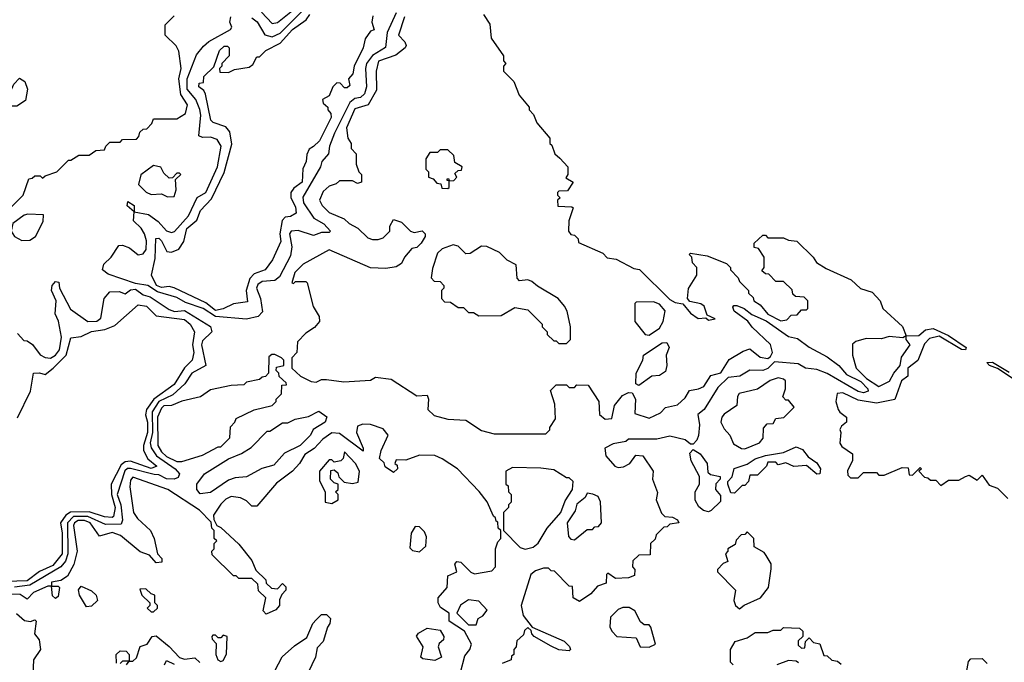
# Model space of a CAD drawing. Extents: x 2737310 to 2869991, y 870230 to 1012730.
# Tile 215 of 256: x 2783036 to 2786851, y 920455 to 922944. Entities that reach past the tile are written whole.
import ezdxf

# ---------------------------------------------------------------- set-up
doc = ezdxf.new("R2010")
doc.units = 0

msp = doc.modelspace()

# ---------------------------------------------------------------- linework, layer by layer
at = {"layer": '0CON02XD'}
for points in [[(2783795, 921818), (2783757.5, 921847.5), (2783635, 921906.2), (2783615, 921911.2), (2783585, 921907.1), (2783566, 921915), (2783546.7, 921955), (2783560.7, 922019.3), (2783563.6, 922096.4), (2783575, 922097.5), (2783585, 922087.5), (2783606.4, 922046.4), (2783625, 922043.3), (2783653.3, 922055), (2783672.5, 922085), (2783684, 922135), (2783722.3, 922167.7), (2783736.2, 922205), (2783779.4, 922250.6), (2783828.1, 922351.9), (2783857.7, 922462.3), (2783850.5, 922510.5), (2783835, 922530), (2783786.1, 922546.1), (2783776.7, 922555), (2783756.4, 922656.4), (2783750, 922670), (2783730, 922685), (2783731.7, 922698.3), (2783748.3, 922701.7), (2783750, 922725), (2783788.3, 922761.7), (2783810, 922825), (2783828.3, 922841.7), (2783841.7, 922841.7), (2783847.5, 922835), (2783847.5, 922805), (2783820, 922775), (2783820, 922765), (2783810, 922755), (2783811.7, 922741.7), (2783845, 922740), (2783868.3, 922751.7), (2783925, 922760), (2783939.3, 922770.7), (2783955, 922800), (2783965, 922800), (2783990, 922825), (2784045, 922853.3), (2784093.4, 922906.6), (2784146.2, 922943.8), (2784160, 922965)], [(2784495, 922971.2), (2784460, 922895), (2784453.6, 922836.4), (2784403.6, 922806.4), (2784380, 922775), (2784375.7, 922755), (2784380, 922685), (2784372.7, 922657.3), (2784357, 922643), (2784335, 922639.2), (2784315, 922623.8), (2784256, 922505), (2784236.2, 922455), (2784232.5, 922425), (2784206.7, 922395), (2784201.2, 922375), (2784132.7, 922257.3), (2784135.8, 922235), (2784175.9, 922175.9), (2784215, 922153.3), (2784240, 922125), (2784235, 922120), (2784205, 922120), (2784175, 922108), (2784115, 922128), (2784087.5, 922125), (2784081.2, 922115), (2784090, 922065), (2784085, 922030), (2784042.3, 921947.7), (2784025, 921933.8), (2783975, 921930.8), (2783958.3, 921918.3), (2783954, 921905), (2783968.8, 921865), (2783977, 921813), (2783960, 921795), (2783915, 921784)], [(2783935, 922951.4), (2783956.4, 922936.4), (2783986, 922886), (2784015, 922878), (2784045, 922892.5), (2784128.6, 922975)], [(2783973.3, 922973.3), (2784015, 922930), (2784035, 922933.3), (2784100, 922985)], [(2784832.5, 922965), (2784857, 922927), (2784863, 922873), (2784910, 922805), (2784910, 922785), (2784920, 922775), (2784910, 922765), (2784910, 922745), (2784950, 922705), (2784971.7, 922651.7), (2785010, 922605), (2785010, 922595), (2785027, 922577), (2785040, 922545), (2785090, 922485), (2785090, 922465), (2785098.3, 922458.3), (2785110, 922425), (2785128.3, 922408.3), (2785160, 922375), (2785160, 922345), (2785151.7, 922331.7), (2785180, 922315), (2785158.3, 922281.7), (2785125, 922280), (2785120, 922275), (2785120, 922265), (2785130, 922255), (2785120, 922245), (2785121.7, 922221.7), (2785175, 922220), (2785180, 922215), (2785163.3, 922165), (2785162.5, 922125), (2785171.7, 922111.7), (2785185, 922110), (2785200, 922095), (2785201.7, 922081.7), (2785295, 922040), (2785311.7, 922021.7), (2785347, 922017), (2785415, 921980), (2785437, 921977), (2785555, 921860), (2785575, 921848.8), (2785605, 921843.3), (2785635, 921807.5), (2785665, 921787.5), (2785695, 921790), (2785705, 921780), (2785730, 921785), (2785700, 921800), (2785687.5, 921835), (2785675, 921843.3), (2785632.3, 921852.3), (2785623.8, 921863.8), (2785627.1, 921902.9), (2785660, 921955), (2785660, 921985), (2785643, 922003), (2785640, 922025), (2785630, 922035), (2785635, 922040), (2785699.3, 922029.3), (2785775, 922000), (2785790, 921985), (2785790, 921975), (2785820, 921945), (2785825, 921930), (2785860, 921895), (2785860, 921885), (2785878.3, 921868.3), (2785880, 921855), (2785905, 921840), (2785935, 921803.8), (2785985, 921777.5), (2786008.3, 921781.7), (2786025, 921800), (2786048.3, 921801.7), (2786065, 921820), (2786085, 921820), (2786090, 921825), (2786090, 921855), (2786075, 921870), (2786041.7, 921871.7), (2786031.7, 921881.7), (2786028.3, 921898.3), (2785995, 921930), (2785965, 921930), (2785938.3, 921958.3), (2785925, 921960), (2785911.7, 921971.7), (2785920, 921985), (2785920, 922025), (2785898.3, 922058.3), (2785881.7, 922061.7), (2785881.7, 922078.3), (2785915, 922110), (2785925, 922110), (2785935, 922100), (2785995, 922100), (2786015, 922090), (2786047, 922087), (2786110, 922025), (2786123.6, 922003.6), (2786160.7, 921980.7), (2786257, 921937), (2786293, 921903), (2786338.3, 921888.3), (2786370, 921855), (2786380, 921825), (2786456.4, 921756.4), (2786470, 921720), (2786519.3, 921720.7), (2786545, 921743.3), (2786575, 921748.8), (2786635, 921721.2), (2786702.5, 921675), (2786700, 921665), (2786685, 921666.7), (2786598.3, 921718.3), (2786561.2, 921708.8), (2786541.4, 921688.6), (2786516, 921624), (2786477.5, 921595), (2786477, 921563), (2786452.5, 921545), (2786427, 921473), (2786355, 921459.2), (2786285, 921470), (2786225, 921498.8), (2786203.6, 921496.4), (2786197.5, 921465), (2786207.5, 921435), (2786213.6, 921423.6), (2786240, 921405), (2786240, 921385), (2786220, 921370), (2786213.3, 921356.7), (2786217.5, 921345), (2786213.6, 921303.6), (2786220.7, 921290.7), (2786263, 921263), (2786263, 921237), (2786243.6, 921196.4), (2786245, 921180), (2786255, 921170), (2786285, 921170), (2786305, 921190), (2786355, 921190), (2786365, 921180), (2786385, 921180), (2786455, 921210), (2786478.3, 921208.3), (2786481.7, 921181.7), (2786495, 921180), (2786525, 921210), (2786530, 921205), (2786520, 921195), (2786541.7, 921171.7), (2786555, 921170), (2786565, 921160), (2786585, 921160), (2786605, 921140), (2786635, 921160), (2786675, 921160), (2786700, 921175)], [(2782990, 922205), (2783050, 922265), (2783071.7, 922328.3), (2783085, 922330), (2783095, 922340), (2783115, 922340), (2783125, 922330), (2783135, 922340), (2783180, 922355), (2783225, 922400), (2783235, 922400), (2783265, 922420), (2783305, 922420), (2783331.7, 922438.3), (2783365, 922440), (2783370, 922455), (2783385, 922470), (2783425, 922470), (2783435, 922480), (2783488.3, 922481.7), (2783498.3, 922491.7), (2783501.7, 922508.3), (2783515, 922520), (2783528.3, 922521.7), (2783548.3, 922541.7), (2783555, 922560), (2783645, 922560), (2783678.3, 922581.7), (2783686.2, 922615), (2783660, 922655), (2783652.5, 922715), (2783661.2, 922755), (2783653, 922823), (2783643, 922843), (2783600, 922885), (2783600, 922925), (2783635, 922960)], [(2783915, 921784), (2783794.6, 921794.6), (2783746.7, 921825), (2783678.3, 921848.3), (2783645, 921868), (2783570.4, 921890.4), (2783532.5, 921915), (2783485, 921922.5), (2783379.2, 921959.2), (2783356.7, 921975), (2783362.7, 921997.3), (2783390, 922025), (2783420.5, 922069.5), (2783435, 922071.2), (2783461.2, 922061.2), (2783495, 922033.3), (2783515, 922037.5), (2783525.8, 922054.2), (2783527.3, 922087.3), (2783520, 922115), (2783507.3, 922137.3), (2783477.5, 922165), (2783480, 922200), (2783453, 922223), (2783455, 922240), (2783480, 922225), (2783480, 922200), (2783535, 922190), (2783572.1, 922162.1), (2783605, 922126.7), (2783625, 922120), (2783635.9, 922124.1), (2783690, 922185), (2783724.1, 922255.9), (2783758, 922275), (2783802, 922375), (2783816.2, 922455), (2783800.7, 922480.7), (2783775, 922490), (2783745, 922487.5), (2783730, 922495), (2783737.5, 922575), (2783733.6, 922596.4), (2783718, 922635), (2783685.7, 922675), (2783684.5, 922715.5), (2783721.7, 922808.3), (2783748.3, 922841.7), (2783769.5, 922860.5), (2783853, 922907), (2783857.5, 922915), (2783850, 922935), (2783854.1, 922955.9)], [(2784405, 922960), (2784400, 922935), (2784410, 922905), (2784395, 922900), (2784375, 922870), (2784367.5, 922835), (2784332.5, 922765), (2784327.5, 922735), (2784310, 922715), (2784315, 922690), (2784305, 922680), (2784295, 922680), (2784278.3, 922698.3), (2784265, 922700), (2784250, 922685), (2784235, 922650), (2784210, 922635), (2784211.7, 922621.7), (2784230, 922605), (2784230, 922595), (2784241.7, 922581.7), (2784242.5, 922565), (2784197.5, 922475), (2784175, 922453.3), (2784157.5, 922442.5), (2784148.3, 922421.7), (2784146.7, 922395), (2784133.6, 922366.4), (2784130, 922315), (2784098.3, 922291.7), (2784086.7, 922275), (2784086.7, 922255), (2784105, 922220), (2784107.5, 922195), (2784085, 922182.5), (2784065, 922180), (2784053, 922167), (2784043.8, 922115), (2784048, 922085), (2784016.1, 922013.9), (2783987.5, 921975), (2783945, 921960), (2783927.7, 921942.3), (2783913.8, 921895), (2783918.3, 921851.7), (2783865, 921843.3), (2783825, 921823.8), (2783795, 921818)], [(2784527.5, 922955), (2784503.3, 922885), (2784528.3, 922858.3), (2784533.3, 922845), (2784530, 922835), (2784492.9, 922807.1), (2784425.9, 922784.1), (2784416.7, 922745), (2784418.3, 922671.7), (2784386.7, 922615), (2784335, 922598.8), (2784302, 922525), (2784307.5, 922485), (2784320, 922465), (2784320, 922445), (2784340, 922425), (2784340, 922385), (2784350, 922355), (2784360, 922345), (2784360, 922315), (2784345, 922310), (2784325, 922320), (2784275, 922320), (2784261.7, 922308.3), (2784235, 922300), (2784211.7, 922278.3), (2784197.5, 922245), (2784207.5, 922225), (2784235, 922197.5), (2784293.6, 922173.6), (2784312.5, 922155), (2784346.7, 922136.7), (2784385, 922100), (2784403, 922093), (2784425, 922092.5), (2784445, 922100), (2784470, 922125), (2784470, 922145), (2784485, 922170), (2784515, 922160), (2784550, 922125), (2784565, 922120), (2784595.9, 922125.9), (2784607.5, 922115), (2784607.5, 922105), (2784591.7, 922078.3), (2784575, 922062.5), (2784555, 922057.5), (2784527.5, 922025), (2784515, 922000), (2784495, 921987.5), (2784455, 921980), (2784395, 921983.3), (2784235, 922053.3), (2784135, 921997.5), (2784102.5, 921965), (2784090, 921925), (2784097, 921923), (2784105, 921930), (2784145, 921930), (2784150, 921925), (2784173, 921833), (2784196.7, 921795), (2784197.5, 921775), (2784178.3, 921751.7), (2784145, 921730), (2784113, 921697), (2784110, 921655), (2784090, 921635), (2784090, 921595), (2784123.9, 921563.9), (2784165, 921542.5), (2784185, 921540), (2784205, 921550), (2784225, 921550), (2784291.7, 921541.7), (2784395, 921547.5), (2784415, 921560), (2784475, 921552.5), (2784575, 921487.5), (2784615, 921490), (2784620, 921475), (2784617.5, 921435), (2784641.7, 921411.7), (2784695, 921397.5), (2784765, 921392.5), (2784825, 921353.3), (2784875, 921340), (2785075, 921340), (2785090, 921355), (2785090, 921365), (2785111.7, 921398.3), (2785110, 921455), (2785092.5, 921507.5), (2785115, 921530), (2785155, 921530), (2785165, 921520), (2785185, 921520), (2785195, 921530), (2785238.3, 921528.3), (2785280, 921465), (2785282.5, 921415), (2785305, 921397.5), (2785330, 921400), (2785340.5, 921449.5), (2785371.4, 921488.6), (2785395, 921500), (2785408.8, 921498.8), (2785422, 921475), (2785419.3, 921419.3), (2785475, 921401.2), (2785518.3, 921421.7), (2785538.3, 921441.7), (2785585, 921452.5), (2785615, 921480), (2785631.7, 921508.3), (2785666.1, 921513.9), (2785686.1, 921523.9), (2785713.6, 921566.4), (2785753, 921577), (2785785, 921627.5), (2785839.3, 921660.7), (2785865, 921670), (2785905, 921636.7), (2785935, 921632.5), (2785945, 921640), (2785952.5, 921655), (2785945, 921686.7), (2785873.5, 921753.5), (2785857.1, 921777.1), (2785803.8, 921815), (2785799.3, 921830.7), (2785802.9, 921837.1), (2785815, 921837.5), (2785843.3, 921825), (2785873, 921803), (2785927.8, 921777.8), (2786015, 921717.5), (2786049.3, 921709.3), (2786095, 921676.2), (2786165, 921638.8), (2786210, 921605), (2786239.7, 921569.7), (2786295, 921542.9), (2786322, 921515), (2786323.3, 921505), (2786305, 921499.2), (2786285, 921504.3), (2786165, 921574), (2786125, 921588.8), (2786080, 921595), (2786051.7, 921611.7), (2785960.7, 921619.3), (2785935, 921593.8), (2785915, 921586), (2785865, 921586.7), (2785826.4, 921563.6), (2785781.2, 921558.8), (2785740.7, 921519.3), (2785687.5, 921435), (2785663.3, 921415), (2785670, 921375), (2785666.1, 921333.9), (2785660, 921315), (2785645, 921300), (2785635, 921300), (2785615, 921317.5), (2785555, 921331.2), (2785505, 921320), (2785395, 921320), (2785385, 921310), (2785335, 921301.2), (2785303.3, 921285), (2785306.7, 921255), (2785342.5, 921215), (2785355, 921210), (2785375, 921212.5), (2785400, 921225), (2785423, 921257), (2785450, 921255), (2785490, 921195), (2785487.5, 921165), (2785507, 921113), (2785502.5, 921085), (2785523, 921033), (2785535, 921020), (2785565, 921017.5), (2785585, 921007.5), (2785590, 920995), (2785555, 920990), (2785545, 920980), (2785531.7, 920978.3), (2785501.7, 920948.3), (2785498.3, 920931.7), (2785480, 920915), (2785478.3, 920871.7), (2785435, 920870), (2785411.7, 920848.3), (2785410, 920825), (2785420, 920815), (2785418.3, 920791.7), (2785395, 920782.5), (2785345, 920780), (2785315, 920800), (2785310, 920795), (2785308.3, 920761.7), (2785275, 920750), (2785249.3, 920720.7), (2785205, 920690), (2785180, 920705), (2785178.3, 920748.3), (2785165, 920750), (2785108.3, 920808.3), (2785095, 920810), (2785085, 920820), (2785065, 920820), (2785035, 920810), (2785016.7, 920795), (2784979.2, 920675), (2784986.4, 920636.4), (2785021.7, 920591.7), (2785145, 920537.5), (2785166.4, 920516.4), (2785170, 920505), (2785165, 920500), (2785125, 920503.3), (2785095, 920517.5), (2785030, 920555), (2785020, 920565), (2785018.3, 920578.3), (2785005, 920590), (2784991.7, 920578.3), (2784988.3, 920561.7), (2784961.7, 920538.3), (2784960, 920515), (2784950, 920505), (2784950, 920485), (2784941.7, 920478.3), (2784940, 920465), (2784905, 920450)], [(2783025, 922610), (2782995, 922610), (2782987.5, 922635), (2783013.3, 922695), (2783035, 922717.5), (2783056.7, 922705), (2783066.2, 922675), (2783058.3, 922631.7), (2783025, 922610)], [(2784695, 922290), (2784700, 922295), (2784700, 922320), (2784691.7, 922321.7), (2784691.7, 922328.3), (2784698.3, 922328.3), (2784700, 922320), (2784718.3, 922321.7), (2784730, 922335), (2784721.7, 922348.3), (2784735, 922360), (2784748.3, 922361.7), (2784750, 922375), (2784721.7, 922391.7), (2784718.3, 922418.3), (2784695, 922440), (2784665, 922440), (2784655, 922430), (2784625, 922430), (2784610, 922405), (2784610, 922365), (2784620, 922355), (2784620, 922335), (2784638.3, 922328.3), (2784651.7, 922311.7), (2784668.3, 922308.3), (2784671.7, 922291.7), (2784695, 922290)], [(2783608.3, 922258.3), (2783635, 922260), (2783642.5, 922285), (2783640, 922325), (2783660, 922345), (2783655, 922350), (2783645, 922350), (2783628.3, 922331.7), (2783615, 922330), (2783595, 922350), (2783583, 922373), (2783555, 922380), (2783505, 922343.3), (2783496.2, 922306.2), (2783526.4, 922276.4), (2783545, 922267.5), (2783585, 922270), (2783608.3, 922258.3)], [(2783045, 922088.8), (2783075, 922090), (2783097.5, 922105), (2783127, 922163), (2783128.3, 922188.3), (2783068.3, 922191.7), (2783053, 922187), (2783010, 922155), (2783003.8, 922125), (2783016.7, 922105), (2783045, 922088.8)], [(2785155, 921690), (2785170, 921705), (2785170, 921755), (2785157.5, 921815), (2785147.5, 921835), (2785122.5, 921865), (2785041.7, 921911.7), (2785020.7, 921930.7), (2785005, 921936.7), (2784972.5, 921932.5), (2784963.3, 921943.3), (2784960, 921995), (2784925, 922012.5), (2784895, 922042.5), (2784846.4, 922066.4), (2784825, 922067.5), (2784781.7, 922038.3), (2784765, 922037.5), (2784735, 922067.5), (2784715, 922072.5), (2784673, 922057), (2784655, 922040), (2784635, 921980), (2784630, 921945), (2784641.7, 921931.7), (2784665, 921930), (2784680, 921915), (2784680, 921905), (2784670, 921895), (2784670, 921865), (2784681.7, 921851.7), (2784705, 921850), (2784735, 921830), (2784755, 921830), (2784775, 921810), (2784795, 921810), (2784815, 921797.5), (2784901.7, 921798.3), (2784955, 921830), (2785005, 921820), (2785060, 921765), (2785060, 921755), (2785080, 921735), (2785080, 921725), (2785105, 921700), (2785115, 921700), (2785125, 921690), (2785155, 921690)], [(2783028.3, 921728.3), (2783051.7, 921701.7), (2783065, 921700), (2783085.9, 921685.9), (2783116.1, 921646.1), (2783135, 921636.2), (2783155, 921633.8), (2783175.6, 921644.4), (2783190, 921665), (2783198.6, 921715), (2783187, 921777), (2783173.3, 921805), (2783177.5, 921855), (2783160, 921895), (2783162.5, 921915), (2783175, 921930), (2783188.3, 921928.3), (2783190, 921905), (2783233.6, 921823.6), (2783300, 921775), (2783335, 921776.2), (2783351.2, 921788.8), (2783363.3, 921865), (2783385, 921890), (2783421.7, 921891.7), (2783445, 921882.5), (2783465, 921897.5), (2783485, 921900), (2783515, 921878.8), (2783541.2, 921871.2), (2783615, 921822), (2783635.8, 921814.2), (2783675, 921817.5), (2783775, 921756.2), (2783780, 921735), (2783745, 921700), (2783740.8, 921685), (2783757.5, 921605), (2783703.3, 921575), (2783675.7, 921534.3), (2783629.3, 921490.7), (2783575, 921465.6), (2783549.5, 921425), (2783550.8, 921345), (2783541.1, 921305), (2783545.5, 921285.5), (2783566, 921255), (2783638.8, 921205), (2783656, 921185), (2783649.7, 921170.3), (2783635, 921164.2), (2783605, 921165.7), (2783575, 921181.4), (2783557.5, 921182.5), (2783465, 921205.6), (2783454.5, 921205.5), (2783443.7, 921196.3), (2783414.5, 921105.5), (2783428.1, 921065), (2783434, 921006), (2783430, 920990), (2783368.6, 920988.6), (2783300.4, 921020.4), (2783245, 921020.5), (2783221.1, 920995), (2783223.1, 920875), (2783213.3, 920846.7), (2783196.2, 920825), (2783075, 920753.3), (2783015.6, 920745.6)], [(2783028.3, 921401.7), (2783078, 921505), (2783090, 921575), (2783113, 921577), (2783135, 921570), (2783165.5, 921594.5), (2783216, 921645), (2783235, 921712.5), (2783275, 921717.5), (2783315, 921736), (2783365.7, 921744.3), (2783405, 921760), (2783495, 921840), (2783527.5, 921835), (2783565, 921797.5), (2783675, 921782.5), (2783696.2, 921765), (2783713.8, 921735), (2783706.2, 921685), (2783711.2, 921655), (2783703.8, 921625), (2783674.2, 921595.8), (2783635, 921531.2), (2783555.7, 921475), (2783527.5, 921435), (2783524.2, 921414.2), (2783531.4, 921385), (2783531.4, 921345), (2783515.7, 921295), (2783516, 921275), (2783532.9, 921242.9), (2783567.5, 921215), (2783545, 921206.2), (2783465, 921234.2), (2783445, 921232), (2783429.4, 921220.6), (2783391.2, 921145), (2783391.9, 921105), (2783405.6, 921055), (2783399.7, 921020.3), (2783393.9, 921016.1), (2783365, 921019.2), (2783305, 921038.1), (2783233.5, 921036.5), (2783215.5, 921024.5), (2783194, 920995), (2783201.4, 920955), (2783200.6, 920875), (2783165, 920830), (2783113.4, 920806.6), (2783065, 920770.5), (2782985, 920767.8)], [(2785475, 921722.5), (2785515, 921750), (2785528.8, 921775), (2785536.4, 921816.4), (2785515, 921842.5), (2785491.7, 921851.7), (2785425, 921850), (2785420, 921845), (2785420, 921775), (2785460, 921725), (2785475, 921722.5)], [(2786365, 921523.8), (2786406.4, 921543.6), (2786422.5, 921575), (2786447.5, 921605), (2786453, 921637), (2786486.7, 921685), (2786470, 921705), (2786470, 921720), (2786457.5, 921712.5), (2786405, 921717.5), (2786375, 921707.5), (2786315, 921710), (2786275, 921697.5), (2786263, 921687), (2786262.5, 921645), (2786277.5, 921595), (2786316.7, 921555), (2786365, 921523.8)], [(2785435, 921527.5), (2785423.6, 921533.6), (2785424.3, 921575), (2785450, 921625), (2785452.5, 921645), (2785525, 921692.9), (2785544, 921694), (2785552, 921675), (2785540.8, 921645), (2785543.3, 921605), (2785538.3, 921581.7), (2785515, 921566.7), (2785485, 921563.8), (2785435, 921527.5)], [(2783645, 921232.5), (2783665, 921233.3), (2783745, 921257.5), (2783805, 921290), (2783815, 921290), (2783850, 921325), (2783853, 921367), (2783870, 921385), (2783875, 921400), (2783945, 921432.5), (2784015, 921450), (2784030, 921465), (2784030, 921475), (2784050, 921495), (2784051.7, 921528.3), (2784070, 921530), (2784068.3, 921538.3), (2784041.7, 921561.7), (2784040, 921575), (2784030, 921585), (2784031.7, 921598.3), (2784060, 921605), (2784060, 921625), (2784050, 921635), (2784025, 921647.5), (2784012.5, 921647.5), (2784001.7, 921638.3), (2784000, 921575), (2783988.3, 921561.7), (2783975, 921560), (2783965, 921550), (2783915, 921540), (2783905, 921530), (2783855, 921527.5), (2783775, 921510), (2783737, 921483), (2783665, 921466.7), (2783625, 921450), (2783595, 921448), (2783585, 921440), (2783570, 921405), (2783570.8, 921295), (2783585, 921270), (2783605, 921252.9), (2783645, 921232.5)], [(2786973.8, 921493.8), (2786823.8, 921593.8), (2786793.3, 921605), (2786783.3, 921616.7), (2786805, 921618), (2786869.3, 921579.3)], [(2785845, 921282.5), (2785902.5, 921305), (2785916.4, 921323.6), (2785917.5, 921362.5), (2785931.7, 921378.3), (2785955, 921380), (2785965, 921400), (2785997, 921403), (2786037, 921443), (2786015, 921470), (2786005, 921470), (2785993, 921483), (2786002.5, 921515), (2786002.5, 921545), (2785995, 921552.5), (2785975, 921556.7), (2785943.9, 921546.1), (2785895, 921512.5), (2785823.9, 921496.1), (2785817.5, 921485), (2785815, 921450), (2785765, 921416.7), (2785756.7, 921405), (2785752.5, 921385), (2785765, 921360), (2785787.5, 921335), (2785801.7, 921301.7), (2785833, 921283), (2785845, 921282.5)], [(2783735, 921107.5), (2783722.5, 921125), (2783722.5, 921145), (2783752.5, 921185), (2783845, 921243.3), (2783895, 921263.3), (2783933, 921287), (2783995, 921350), (2784005, 921350), (2784055, 921382.5), (2784075, 921382.5), (2784103.6, 921396.4), (2784155, 921407.5), (2784195, 921427.5), (2784226.2, 921406.2), (2784220, 921385), (2784173.6, 921356.4), (2784162.5, 921335), (2784122.5, 921295), (2784062.5, 921265), (2784020.7, 921219.3), (2783974.1, 921205.9), (2783915, 921173.8), (2783870.7, 921169.3), (2783845, 921160), (2783775, 921113.3), (2783735, 921107.5)], [(2784743.8, 920415), (2784760.5, 920479.5), (2784780, 920505), (2784786, 920525), (2784760, 920575), (2784700, 920615), (2784700, 920645), (2784667, 920667), (2784657.5, 920685), (2784657.5, 920705), (2784692.5, 920745), (2784695, 920790), (2784730, 920805), (2784722.5, 920835), (2784730, 920845), (2784745, 920842.5), (2784783.6, 920803.6), (2784798.3, 920798.3), (2784865, 920810), (2784880, 920825), (2784880, 920895), (2784888.3, 920921.7), (2784900, 920935), (2784900, 920965), (2784890, 920975), (2784888.3, 920998.3), (2784881.7, 921001.7), (2784880, 921015), (2784871.7, 921021.7), (2784847, 921077), (2784816.4, 921116.4), (2784732.5, 921205), (2784673.6, 921243.6), (2784645, 921256.7), (2784585, 921257.5), (2784531.7, 921238.3), (2784495, 921240), (2784490, 921225), (2784498.3, 921218.3), (2784500, 921205), (2784485, 921190), (2784451.7, 921211.7), (2784448.3, 921228.3), (2784430, 921245), (2784436.2, 921275), (2784463.3, 921335), (2784445, 921360), (2784395, 921376.7), (2784365, 921377.5), (2784345, 921370), (2784341.2, 921345), (2784367.5, 921285), (2784367.5, 921272.5), (2784275, 921340.8), (2784246.1, 921343.9), (2784210.3, 921319.7), (2784177.3, 921282.7), (2784140.3, 921259.7), (2784120, 921225), (2784092.5, 921195), (2784030.7, 921149.3), (2783955, 921060), (2783935, 921060), (2783915, 921080), (2783891.7, 921091.7), (2783855, 921097.5), (2783835, 921087.5), (2783815, 921067.5), (2783787.5, 921025), (2783788.3, 921008.3), (2783800, 920985), (2783815, 920977.5), (2783885, 920912.5), (2783935, 920850), (2783951.7, 920811.7), (2783990, 920775), (2783991.7, 920761.7), (2784011.7, 920741.7), (2784035, 920740), (2784055, 920760), (2784067, 920747), (2784067.5, 920735), (2784051.7, 920718.3), (2784043, 920697), (2784042.5, 920675), (2784028.3, 920658.3), (2783991.7, 920641.7), (2783980, 920655), (2783990, 920705), (2783961.7, 920731.7), (2783958.3, 920758.3), (2783935, 920780), (2783885, 920780), (2783875, 920790), (2783865, 920790), (2783781.7, 920871.7), (2783780, 920885), (2783790, 920895), (2783790, 920915), (2783800, 920925), (2783790, 920935), (2783790, 920965), (2783780, 920975), (2783778.3, 920998.3), (2783732.5, 921045), (2783610, 921125), (2783475, 921172.5), (2783465, 921160), (2783463.3, 921135), (2783477.5, 921035), (2783492.3, 921012.3), (2783542.5, 920965), (2783557.5, 920935), (2783570, 920875), (2783587, 920857), (2783586.7, 920843.3), (2783565, 920840), (2783539.5, 920869.5), (2783503.6, 920883.6), (2783426.7, 920946.7), (2783395, 920957.5), (2783345, 920943.3), (2783308.8, 920995), (2783287.5, 921005), (2783263.3, 921005), (2783248, 920995), (2783244.3, 920985), (2783258.8, 920885), (2783245.8, 920834.2), (2783221.7, 920788.3), (2783195, 920772.5), (2783160, 920765), (2783160, 920750), (2783185, 920750), (2783190, 920745), (2783185, 920710), (2783175, 920702.5), (2783163, 920713), (2783160, 920750), (2783145, 920750), (2783090, 920725), (2783065, 920700), (2783037.5, 920717.5), (2783005, 920718.8)], [(2785805, 921110), (2785791.7, 921111.7), (2785780, 921145), (2785780, 921155), (2785797, 921173), (2785803.6, 921206.4), (2785855, 921222.5), (2785885, 921243.3), (2785925, 921256.7), (2785995, 921267.5), (2786045, 921290), (2786069.3, 921279.3), (2786090.7, 921250.7), (2786125, 921227.5), (2786138.8, 921205), (2786136.7, 921185), (2786125, 921184), (2786085, 921217.5), (2786035, 921213.3), (2786005, 921227.5), (2785975, 921220), (2785965, 921230), (2785935, 921230), (2785930, 921215), (2785895, 921180), (2785865, 921180), (2785860, 921155), (2785845, 921140), (2785835, 921140), (2785805, 921110)], [(2784245, 921070), (2784270, 921085), (2784270, 921105), (2784260, 921115), (2784270, 921125), (2784270, 921145), (2784255, 921150), (2784240, 921165), (2784241.7, 921198.3), (2784255, 921200), (2784269.3, 921189.3), (2784273, 921173), (2784293, 921153), (2784325, 921147.5), (2784347, 921153), (2784352.5, 921195), (2784337.5, 921225), (2784295, 921270), (2784290, 921245), (2784280, 921235), (2784255, 921230), (2784245, 921240), (2784235, 921240), (2784197.5, 921195), (2784198.3, 921158.3), (2784220, 921115), (2784220, 921075), (2784245, 921070)], [(2785705, 921037.5), (2785685, 921042.5), (2785667, 921057), (2785653.6, 921083.6), (2785653.3, 921115), (2785670, 921145), (2785670, 921175), (2785637.5, 921235), (2785632.5, 921265), (2785645, 921280), (2785673, 921263), (2785700, 921225), (2785701.7, 921191.7), (2785713, 921183), (2785750, 921175), (2785750, 921165), (2785733, 921147), (2785732.5, 921125), (2785751.7, 921101.7), (2785751.7, 921078.3), (2785715, 921042.5), (2785705, 921037.5)], [(2784995, 920893.3), (2785025, 920901.2), (2785045, 920916.7), (2785080, 920975), (2785133.3, 921035), (2785149.3, 921080.7), (2785177.5, 921125), (2785180, 921155), (2785165, 921170), (2785155, 921170), (2785105, 921200), (2785055, 921207.5), (2784945, 921210), (2784920, 921195), (2784920, 921145), (2784928.3, 921138.3), (2784930, 921115), (2784940, 921105), (2784940, 921075), (2784930, 921065), (2784930, 921055), (2784910, 921035), (2784910, 920965), (2784975, 920900), (2784995, 920893.3)], [(2786700, 921175), (2786715, 921180), (2786745, 921160), (2786765, 921180), (2786791.7, 921141.7), (2786825, 921130), (2786865, 921090)], [(2785185, 920930), (2785235, 920970), (2785255, 920970), (2785265, 920980), (2785278.3, 920981.7), (2785290, 920995), (2785287, 921077), (2785276.7, 921096.7), (2785257, 921107), (2785235, 921110), (2785226.4, 921093.6), (2785195, 921067.5), (2785188.3, 921041.7), (2785157.5, 920995), (2785163, 920943), (2785171.7, 920931.7), (2785185, 920930)], [(2784585, 920882.5), (2784610, 920905), (2784611.7, 920941.7), (2784605, 920960), (2784585, 920980), (2784568.3, 920981.7), (2784552.5, 920955), (2784548.3, 920898.3), (2784558.3, 920888.3), (2784585, 920882.5)], [(2785825, 920662.5), (2785843, 920677), (2785906.7, 920705), (2785937.5, 920745), (2785947, 920817), (2785947, 920837), (2785928.3, 920868.3), (2785920, 920880), (2785881.7, 920901.7), (2785880, 920935), (2785855, 920960), (2785845, 920950), (2785831.7, 920948.3), (2785811.7, 920928.3), (2785808.3, 920911.7), (2785780, 920895), (2785780, 920885), (2785770, 920875), (2785780, 920845), (2785761.7, 920838.3), (2785740, 920815), (2785740, 920805), (2785810, 920735), (2785802.5, 920695), (2785810, 920675), (2785825, 920662.5)], [(2783295, 920670), (2783267.5, 920715), (2783263.6, 920736.4), (2783275, 920750), (2783315, 920732.5), (2783332.5, 920715), (2783337.5, 920695), (2783315, 920672.5), (2783295, 920670)], [(2783555, 920650), (2783570, 920665), (2783570, 920675), (2783560, 920685), (2783560, 920715), (2783545, 920720), (2783525, 920740), (2783501.7, 920738.3), (2783510, 920715), (2783540, 920685), (2783540, 920675), (2783530, 920665), (2783545, 920650), (2783555, 920650)], [(2784805, 920600), (2784812.5, 920625), (2784830, 920635), (2784847, 920657), (2784815, 920692.5), (2784775, 920697.5), (2784743.6, 920676.4), (2784730, 920645), (2784775, 920600), (2784805, 920600)], [(2783023.6, 920643.6), (2783055, 920617.5), (2783077.5, 920612.5), (2783095, 920620), (2783100, 920615), (2783093.3, 920565), (2783111.7, 920541.7), (2783116.7, 920505), (2783090, 920465), (2783086.7, 920405)], [(2784025, 920422.5), (2784053.6, 920476.4), (2784100.8, 920519.2), (2784149.3, 920550.7), (2784172.5, 920605), (2784185, 920620), (2784205, 920640), (2784225, 920640), (2784240, 920625), (2784237.5, 920605), (2784228.3, 920591.7), (2784212.5, 920535), (2784188.3, 920511.7), (2784182.5, 920475), (2784154, 920416)], [(2785475, 920513.3), (2785500, 920525), (2785481.7, 920591.7), (2785475, 920600), (2785455, 920600), (2785441.7, 920611.7), (2785420, 920655), (2785397, 920667), (2785373, 920667), (2785355, 920660), (2785325, 920630), (2785323, 920593), (2785330, 920575), (2785350, 920555), (2785425, 920550), (2785440, 920515), (2785475, 920513.3)], [(2783815, 920457.5), (2783825, 920462.5), (2783837, 920487), (2783840, 920555), (2783825, 920560), (2783815, 920550), (2783805, 920550), (2783795, 920560), (2783785, 920560), (2783780, 920555), (2783782.5, 920545), (2783797.5, 920527.5), (2783796.7, 920485), (2783804.1, 920464.1), (2783815, 920457.5)], [(2784645, 920462.5), (2784598.3, 920468.3), (2784590, 920475), (2784600, 920515), (2784573.6, 920556.4), (2784581.7, 920568.3), (2784615, 920586.7), (2784665, 920580), (2784680, 920555), (2784678.3, 920541.7), (2784661.7, 920528.3), (2784657.5, 920515), (2784670, 920475), (2784645, 920462.5)], [(2785800, 920445), (2785790, 920455), (2785790, 920505), (2785807.5, 920535), (2785855, 920550), (2785885, 920570), (2785935, 920570), (2785955, 920580), (2785985, 920580), (2785995, 920590), (2786057, 920587), (2786070, 920575), (2786070, 920555), (2786051.7, 920538.3), (2786051.7, 920521.7), (2786065, 920510), (2786078.3, 920511.7), (2786080, 920535), (2786095, 920550), (2786111.7, 920531.7), (2786136.4, 920526.4), (2786151.7, 920481.7), (2786165, 920480), (2786183, 920463), (2786205, 920460), (2786218.3, 920448.3)], [(2783411.7, 920451.7), (2783410, 920485), (2783425, 920500), (2783448.3, 920498.3), (2783460, 920485), (2783460, 920460), (2783475, 920460), (2783488.3, 920471.7), (2783503.6, 920516.4), (2783530, 920525), (2783550, 920555), (2783565, 920557.5), (2783615.9, 920515.9), (2783655, 920473.8), (2783675, 920466.7), (2783715, 920472.5), (2783733.9, 920453.9)], [(2783450, 920445), (2783460, 920460), (2783435, 920460), (2783425, 920450)], [(2783596.7, 920445), (2783605, 920462.5), (2783635, 920448)], [(2786053, 920453), (2786045, 920460), (2786015, 920462.5), (2785970, 920445)], [(2786700, 920395), (2786712.5, 920457.5), (2786721.7, 920468.3), (2786765, 920470), (2786785, 920450)]]:
    msp.add_lwpolyline(points, dxfattribs=at)

doc.saveas('drawing.dxf')
